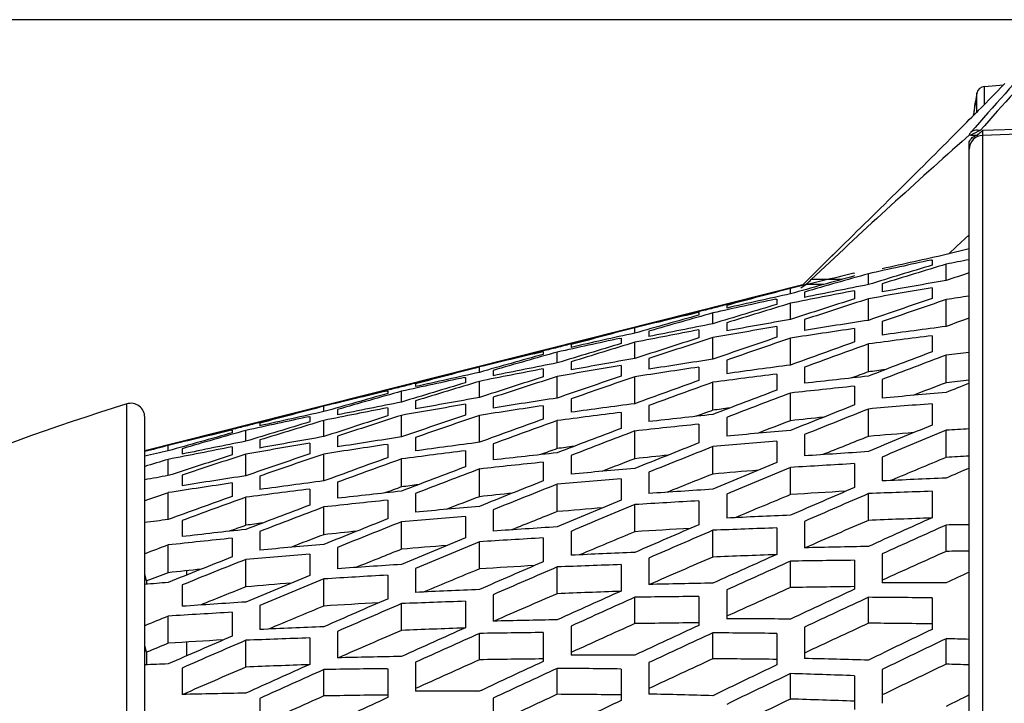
# Model space of a CAD drawing. Header units: millimetres. Extents: x 0 to 420, y 0 to 297.
# Tile 120 of 256: x 61.55 to 68.63, y 242.83 to 247.75. Entities that reach past the tile are written whole.
import ezdxf

# ---------------------------------------------------------------- set-up
doc = ezdxf.new("R2010")
doc.units = ezdxf.units.MM
doc.header["$LTSCALE"] = 23.1
doc.layers.get('0').update_dxf_attribs({"linetype": 'CONTINUOUS'})
for name, color, linetype in [('03___PRT_ALL_CURVES', 7, 'CONTINUOUS'), ('06___PRT_ALL_SURFS', 7, 'CONTINUOUS'), ('DIM_PILOTEES', 7, 'CONTINUOUS')]:
    doc.layers.add(name, color=color, linetype=linetype)
doc.styles.get("Standard").update_dxf_attribs({"font": 'txt', "width": 0.7})
doc.dimstyles.new('DIMSTYLE_1', dxfattribs={"dimtxt": 2.5, "dimasz": 3.5, "dimexe": 2, "dimexo": 0, "dimtad": 1, "dimdec": 0, "dimlfac": 5, "dimdsep": 46, "dimtxsty": 'Standard', "dimblk": '_FILLED', "dimblk1": '_FILLED', "dimblk2": '_FILLED', "dimcen": 0.09, "dimazin": 2, "dimtp": 0.8, "dimtm": 0.8, "dimtfac": 1, "dimtdec": 0, "dimtofl": 0, "dimtmove": 0, "dimatfit": 3, "dimldrblk": '_FILLED', "dimfxl": 0, "dimtolj": 1, "dimarcsym": 0})

# ---------------------------------------------------------------- blocks, each defined once
blk = doc.blocks.new('_FILLED')
at = {"color": 0, "linetype": 'ByBlock'}
blk.add_solid([(0, 0), (-1, 0.1429), (-1, -0.1429)], dxfattribs=at)
blk = doc.blocks.new('*D1')
at = {"layer": 'DIM_PILOTEES', "color": 2, "linetype": 'Continuous'}
for p, q in [((71.586, 247.7489), (30.431, 247.7489)), ((32.431, 247.7489), (32.431, 199.5161)), ((32.431, 151.2834), (32.431, 199.5161)), ((53.6999, 151.2834), (30.431, 151.2834))]:
    blk.add_line(p, q, dxfattribs=at)
at = {"layer": 'DIM_PILOTEES', "color": 2, "linetype": 'Continuous', "xscale": 3.5, "yscale": 3.5, "zscale": 3.5}
for p, rotation in [((32.431, 247.7489), 90), ((32.431, 151.2834), 270)]:
    blk.add_blockref('_FILLED', p, dxfattribs=dict(at, rotation=rotation))
at = {"layer": 'DIM_PILOTEES', "color": 2, "linetype": 'Continuous', "insert": (29.306, 199.5161), "char_height": 2.5, "width": 8.839286, "attachment_point": 2, "rotation": 90, "line_spacing_factor": 0.9}
blk.add_mtext('{\\ftxt;\\W0.0001;\\H0.0001;\\~}{\\ftxt;\\W2.3571428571;\\H2.5; }{\\ftxt;\\W0.0001;\\H0.0001;\\~}', dxfattribs=at)
blk = doc.blocks.new('*D4')
at = {"layer": 'DIM_PILOTEES', "color": 2, "linetype": 'Continuous'}
for p, q in [((71.586, 247.7489), (38.087, 247.7489)), ((40.087, 247.7489), (40.087, 202.0461)), ((40.087, 156.3434), (40.087, 202.0461)), ((55.3461, 156.3434), (38.087, 156.3434))]:
    blk.add_line(p, q, dxfattribs=at)
at = {"layer": 'DIM_PILOTEES', "color": 2, "linetype": 'Continuous', "xscale": 3.5, "yscale": 3.5, "zscale": 3.5}
for p, rotation in [((40.087, 247.7489), 90), ((40.087, 156.3434), 270)]:
    blk.add_blockref('_FILLED', p, dxfattribs=dict(at, rotation=rotation))
at = {"layer": 'DIM_PILOTEES', "color": 2, "linetype": 'Continuous', "insert": (36.962, 202.0461), "char_height": 2.5, "width": 8.571429, "attachment_point": 2, "rotation": 90, "line_spacing_factor": 0.9}
blk.add_mtext('{\\ftxt;\\W0.0001;\\H0.0001;\\~}{\\ftxt;\\W2.2857142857;\\H2.5; }{\\ftxt;\\W0.0001;\\H0.0001;\\~}', dxfattribs=at)

msp = doc.modelspace()

# ---------------------------------------------------------------- linework, layer by layer
at = {"color": 7, "linetype": 'Continuous'}
for p, q in [((68.4897, 247.2675), (68.6281, 247.2796)), ((68.4897, 247.1391), (68.4897, 247.2675)), ((68.6378, 247.2894), (68.5543, 247.2046)), ((68.4362, 247.2202), (68.4244, 247.161)), ((68.4362, 247.085), (68.4362, 247.2202)), ((68.5543, 247.2046), (68.4662, 247.1152)), ((68.4197, 247.1229), (68.4191, 247.1195)), ((68.4211, 247.1318), (68.4197, 247.1229)), ((68.4221, 247.1378), (68.4211, 247.1318)), ((68.4229, 247.1432), (68.4221, 247.1378)), ((68.4236, 247.1478), (68.4229, 247.1432)), ((68.424, 247.1504), (68.4236, 247.1478)), ((68.4243, 247.1527), (68.424, 247.1504)), ((68.4244, 247.154), (68.4243, 247.1527)), ((68.4244, 247.161), (68.4251, 247.1609)), ((68.4246, 247.1553), (68.4244, 247.1536)), ((68.4248, 247.1574), (68.4246, 247.1553)), ((68.4191, 247.1195), (68.4159, 247.0996)), ((68.4453, 247.0941), (68.4324, 247.081)), ((68.4662, 247.1152), (68.4453, 247.0941)), ((71.0885, 247.0392), (68.476, 246.9507)), ((71.586, 247.0209), (68.476, 246.9154)), ((68.2953, 246.9428), (68.2741, 246.9215)), ((68.3291, 246.8722), (68.3795, 246.917)), ((68.3293, 246.8721), (68.3795, 246.917)), ((68.3914, 246.9174), (68.3795, 246.917)), ((68.3911, 246.9173), (68.4389, 246.9183)), ((68.476, 246.9154), (68.476, 235.1288)), ((68.3795, 235.0255), (68.3795, 246.8585)), ((68.2921, 246.1186), (68.3795, 246.1997)), ((67.3682, 246.0256), (67.4318, 246.0875)), ((67.3741, 246.0313), (67.4318, 246.0875)), ((68.3795, 246.0991), (68.2146, 246.0574)), ((68.231, 246.0615), (68.2921, 246.1186)), ((67.1824, 245.8398), (67.3686, 246.0259)), ((68.1066, 246.0181), (68.1146, 246.0199)), ((68.1146, 246.0199), (68.1146, 245.981)), ((68.2146, 245.8717), (68.2146, 245.9883)), ((67.5502, 245.9229), (67.5546, 245.9239)), ((67.6546, 245.8418), (67.6546, 245.9196)), ((67.458, 245.8774), (67.243, 245.8774)), ((67.7546, 245.8476), (67.7546, 245.7893)), ((66.9946, 245.7924), (66.9946, 245.7911)), ((67.0946, 245.7748), (67.0946, 245.8137)), ((67.169, 245.8178), (67.2038, 245.842)), ((67.1946, 245.7882), (67.1946, 245.7493)), ((67.3318, 245.842), (67.2038, 245.842)), ((67.5546, 245.7974), (67.5546, 245.7391)), ((68.1146, 245.8194), (68.1146, 245.7418)), ((66.9865, 245.7361), (66.9946, 245.7379)), ((66.9946, 245.7379), (66.9946, 245.699)), ((67.0946, 245.5906), (67.0946, 245.7072)), ((67.6546, 245.5843), (67.6546, 245.7395)), ((68.2146, 245.5404), (68.2146, 245.734)), ((66.4289, 245.6454), (66.4333, 245.6465)), ((66.4302, 245.6403), (66.4346, 245.6413)), ((66.4346, 245.6413), (66.4346, 245.6219)), ((66.5346, 245.5598), (66.5346, 245.6376)), ((66.6332, 245.697), (66.6284, 245.6957)), ((66.6346, 245.6918), (66.6346, 245.6723)), ((66.6346, 245.5665), (66.6346, 245.5082)), ((67.1946, 245.5897), (67.1946, 245.5121)), ((67.7546, 245.5752), (67.7546, 245.4784)), ((65.8746, 245.5096), (65.8746, 245.5083)), ((65.9746, 245.4921), (65.9746, 245.5311)), ((66.0746, 245.5601), (66.0746, 245.5588)), ((66.0746, 245.5062), (66.0746, 245.4673)), ((66.4346, 245.5163), (66.4346, 245.4581)), ((66.9946, 245.5397), (66.9946, 245.4621)), ((67.5546, 245.5256), (67.5546, 245.4288)), ((65.8665, 245.4542), (65.8746, 245.4559)), ((65.8746, 245.4559), (65.8746, 245.417)), ((65.9746, 245.3096), (65.9746, 245.4261)), ((66.5346, 245.3045), (66.5346, 245.4597)), ((67.0946, 245.2623), (67.0946, 245.4559)), ((68.1146, 245.4736), (68.1146, 245.3577)), ((65.3089, 245.3627), (65.3134, 245.3638)), ((65.3102, 245.3577), (65.3146, 245.3588)), ((65.3146, 245.3588), (65.3146, 245.3393)), ((65.4146, 245.2777), (65.4146, 245.3555)), ((65.5133, 245.4142), (65.5085, 245.4129)), ((65.5146, 245.4092), (65.5146, 245.3898)), ((67.6546, 245.213), (67.6546, 245.4144)), ((65.5146, 245.2855), (65.5146, 245.2272)), ((66.0746, 245.3099), (66.0746, 245.2323)), ((66.6346, 245.2972), (66.6346, 245.2004)), ((68.2146, 245.1351), (68.2146, 245.3347)), ((64.7546, 245.2269), (64.7546, 245.2255)), ((64.8546, 245.2095), (64.8546, 245.2485)), ((64.9546, 245.2774), (64.9546, 245.276)), ((64.9546, 245.2242), (64.9546, 245.1853)), ((65.3146, 245.2353), (65.3146, 245.177)), ((65.8746, 245.26), (65.8746, 245.1824)), ((66.4346, 245.2475), (66.4346, 245.1507)), ((67.1946, 245.2469), (67.1946, 245.131)), ((64.7465, 245.1722), (64.7546, 245.1739)), ((64.7546, 245.1739), (64.7546, 245.135)), ((64.8546, 245.0285), (64.8546, 245.145)), ((65.4146, 245.0248), (65.4146, 245.18)), ((65.9746, 244.9843), (65.9746, 245.1779)), ((66.5346, 244.937), (66.5346, 245.1384)), ((66.9946, 245.1976), (66.9946, 245.0817)), ((67.7546, 245.1587), (67.7546, 245.0239)), ((64.189, 245.0799), (64.1934, 245.081)), ((64.1902, 245.0752), (64.1946, 245.0762)), ((64.1946, 245.0762), (64.1946, 245.0567)), ((64.2946, 244.9957), (64.2946, 245.0735)), ((64.3933, 245.1314), (64.3885, 245.1302)), ((64.3946, 245.1267), (64.3946, 245.1072)), ((67.5546, 245.1099), (67.5546, 244.9751)), ((64.3946, 245.0044), (64.3946, 244.9461)), ((64.9546, 245.0302), (64.9546, 244.9526)), ((65.5146, 245.0192), (65.5146, 244.9224)), ((67.0946, 244.8616), (67.0946, 245.0612)), ((62.3163, 230.57), (62.3163, 244.9825)), ((63.6346, 244.9441), (63.6346, 244.9428)), ((63.7346, 244.9269), (63.7346, 244.9659)), ((63.8346, 244.9946), (63.8346, 244.9933)), ((63.8346, 244.9422), (63.8346, 244.9033)), ((64.1946, 244.9542), (64.1946, 244.896)), ((64.7546, 244.9803), (64.7546, 244.9027)), ((65.3146, 244.9695), (65.3146, 244.8727)), ((66.0746, 244.9709), (66.0746, 244.8551)), ((67.6546, 244.7485), (67.6546, 244.946)), ((68.1146, 244.9841), (68.1146, 244.8306)), ((62.4461, 230.5093), (62.4461, 244.887)), ((63.6265, 244.8901), (63.6346, 244.8919)), ((63.6346, 244.8919), (63.6346, 244.853)), ((63.7346, 244.7474), (63.7346, 244.8639)), ((64.2946, 244.745), (64.2946, 244.9002)), ((64.8546, 244.7062), (64.8546, 244.8998)), ((65.4146, 244.661), (65.4146, 244.8624)), ((65.8746, 244.9217), (65.8746, 244.8058)), ((66.6346, 244.8852), (66.6346, 244.7504)), ((63.069, 244.7971), (63.0735, 244.7982)), ((63.0702, 244.7926), (63.0746, 244.7936)), ((63.0746, 244.7936), (63.0746, 244.7742)), ((63.1746, 244.7137), (63.1746, 244.7915)), ((63.2734, 244.8486), (63.2686, 244.8474)), ((63.2746, 244.8441), (63.2746, 244.8246)), ((65.9746, 244.5881), (65.9746, 244.7876)), ((66.4346, 244.8364), (66.4346, 244.7016)), ((68.2146, 244.5974), (68.2146, 244.7926)), ((62.7146, 244.7119), (62.7146, 244.7105)), ((63.2746, 244.7234), (63.2746, 244.6651)), ((63.8346, 244.7505), (63.8346, 244.6729)), ((64.3946, 244.7411), (64.3946, 244.6443)), ((66.9946, 244.7134), (66.9946, 244.5599)), ((67.1946, 244.7618), (67.1946, 244.6082)), ((62.6146, 244.6443), (62.6146, 244.6832)), ((62.7146, 244.6602), (62.7146, 244.6213)), ((63.0746, 244.6732), (63.0746, 244.6149)), ((63.6346, 244.7005), (63.6346, 244.6229)), ((64.1946, 244.6915), (64.1946, 244.5947)), ((64.7546, 244.6457), (64.7546, 244.5298)), ((64.9546, 244.695), (64.9546, 244.5791)), ((66.5346, 244.4777), (66.5346, 244.6752)), ((62.6146, 244.4663), (62.6146, 244.5828)), ((63.1746, 244.4652), (63.1746, 244.6204)), ((63.7346, 244.4281), (63.7346, 244.6217)), ((64.2946, 244.385), (64.2946, 244.5864)), ((65.5146, 244.6117), (65.5146, 244.4769)), ((67.7546, 244.6004), (67.7546, 244.4283)), ((64.8546, 244.3145), (64.8546, 244.5141)), ((65.3146, 244.5629), (65.3146, 244.4281)), ((67.0946, 244.3298), (67.0946, 244.525)), ((67.5546, 244.5526), (67.5546, 244.3805)), ((62.7146, 244.4708), (62.7146, 244.3932)), ((63.2746, 244.4631), (63.2746, 244.3663)), ((65.8746, 244.4427), (65.8746, 244.2892)), ((66.0746, 244.4911), (66.0746, 244.3375)), ((63.0746, 244.4135), (63.0746, 244.3167)), ((63.6346, 244.3698), (63.6346, 244.2539)), ((63.8346, 244.419), (63.8346, 244.3032)), ((65.4146, 244.207), (65.4146, 244.4045)), ((62.6146, 244.1501), (62.6146, 244.3437)), ((63.1746, 244.109), (63.1746, 244.3104)), ((64.1946, 244.2894), (64.1946, 244.1546)), ((64.3946, 244.3382), (64.3946, 244.2034)), ((66.6346, 244.3328), (66.6346, 244.1608)), ((67.6546, 244.1442), (67.6546, 244.3368)), ((68.1146, 244.3537), (68.1146, 244.1634)), ((63.7346, 244.041), (63.7346, 244.2405)), ((64.9546, 244.2204), (64.9546, 244.0669)), ((65.9746, 244.0623), (65.9746, 244.2575)), ((66.4346, 244.2851), (66.4346, 244.113)), ((64.7546, 244.172), (64.7546, 244.0185)), ((62.4493, 244.1282), (62.4461, 244.1403)), ((62.7146, 244.1431), (62.7146, 244.0272)), ((64.2946, 243.9363), (64.2946, 244.1338)), ((66.9946, 244.0897), (66.9946, 243.8994)), ((67.1946, 244.1369), (67.1946, 243.9465)), ((68.2146, 243.9208), (68.2146, 244.1106)), ((63.0746, 244.0159), (63.0746, 243.8811)), ((63.2746, 244.0647), (63.2746, 243.9299)), ((65.3146, 244.0176), (65.3146, 243.8455)), ((65.5146, 244.0653), (65.5146, 243.8933)), ((66.5346, 243.8802), (66.5346, 244.0728)), ((62.6146, 243.7674), (62.6146, 243.967)), ((63.8346, 243.9497), (63.8346, 243.7962)), ((64.8546, 243.7947), (64.8546, 243.9899)), ((63.1746, 243.6655), (63.1746, 243.863)), ((63.6346, 243.9013), (63.6346, 243.7478)), ((66.0746, 243.8729), (66.0746, 243.6826)), ((67.7546, 243.9031), (67.7546, 243.6947)), ((64.3946, 243.7978), (64.3946, 243.6258)), ((65.4146, 243.6162), (65.4146, 243.8088)), ((65.8746, 243.8258), (65.8746, 243.6354)), ((67.0946, 243.6607), (67.0946, 243.8504)), ((67.5546, 243.8567), (67.5546, 243.6483)), ((62.4599, 243.7086), (62.4461, 243.7597)), ((62.7461, 243.7817), (62.7461, 243.7502)), ((63.7346, 243.5272), (63.7346, 243.7224)), ((64.1946, 243.75), (64.1946, 243.578)), ((62.4599, 243.7086), (62.4599, 243.6839)), ((62.7146, 243.679), (62.7146, 243.5255)), ((64.9546, 243.6089), (64.9546, 243.4186)), ((65.9746, 243.4005), (65.9746, 243.5903)), ((66.4346, 243.5966), (66.4346, 243.3882)), ((66.6346, 243.643), (66.6346, 243.4346)), ((67.6546, 243.4036), (67.6546, 243.5903)), ((68.1146, 243.5858), (68.1146, 243.3596)), ((63.2746, 243.5303), (63.2746, 243.3582)), ((64.2946, 243.3522), (64.2946, 243.5448)), ((64.7546, 243.5618), (64.7546, 243.3714)), ((62.6146, 243.2596), (62.6146, 243.4548)), ((63.0746, 243.4825), (63.0746, 243.3105)), ((65.5146, 243.3829), (65.5146, 243.1745)), ((67.1946, 243.3756), (67.1946, 243.1495)), ((63.6346, 243.2978), (63.6346, 243.1075)), ((63.8346, 243.345), (63.8346, 243.1546)), ((64.8546, 243.1404), (64.8546, 243.3302)), ((65.3146, 243.3365), (65.3146, 243.1281)), ((66.5346, 243.1477), (66.5346, 243.3344)), ((66.9946, 243.3299), (66.9946, 243.1038)), ((62.4599, 243.1953), (62.4461, 243.2447)), ((62.7461, 243.2678), (62.7461, 243.1681)), ((63.1746, 243.0882), (63.1746, 243.2808)), ((68.2146, 243.109), (68.2146, 243.2923)), ((62.4599, 243.1953), (62.4599, 243.1043)), ((64.3946, 243.1228), (64.3946, 242.9145)), ((66.0746, 243.1198), (66.0746, 242.8936)), ((62.7146, 243.081), (62.7146, 242.8906)), ((63.7346, 242.8803), (63.7346, 243.0701)), ((64.1946, 243.0764), (64.1946, 242.868)), ((65.4146, 242.8918), (65.4146, 243.0785)), ((65.8746, 243.0741), (65.8746, 242.8479)), ((67.0946, 242.8577), (67.0946, 243.041)), ((67.5546, 243.0259), (67.5546, 242.7822)), ((67.7546, 243.0707), (67.7546, 242.8271)), ((62.7461, 242.9021), (62.7461, 242.8913)), ((64.8298, 242.9135), (64.8747, 242.9228)), ((63.2746, 242.8628), (63.2746, 242.6544)), ((64.9546, 242.8639), (64.9546, 242.6378))]:
    msp.add_line(p, q, dxfattribs=at)
msp.add_lwpolyline([(68.4159, 247.0996), (68.4125, 247.0767), (68.41, 247.0585)], dxfattribs=at)
for centre, radius, start, end in [((93.0488, 225.3803), 32.7519, 137.53896, 138.83481), ((93.1677, 225.3396), 32.8252, 137.53288, 138.82565), ((68.4949, 247.2077), 0.06, 95, 167.96061), ((68.4441, 247.1573), 0.02, 169.47443, 189.75128), ((68.4448, 247.1573), 0.0201, 169.52339, 180.66416), ((11.3232, 303.5772), 80.3323, 315.170286, 315.309163), ((70.0217, 246.8481), 1.6254, 172.08903, 172.56182), ((70.0538, 246.8436), 1.6578, 171.75718, 172.08972), ((70.0766, 246.8403), 1.6808, 171.29344, 171.75706), ((70.0907, 246.8382), 1.6951, 170.93376, 171.29374), ((70.0987, 246.8369), 1.7032, 170.63252, 170.93389), ((70.0994, 246.8368), 1.7039, 170.45027, 170.63259), ((12.9562, 301.9481), 78.0256, 314.222271, 315.151211), ((69.2798, 246.1623), 1.1789, 138.80731, 139.78629), ((70.1351, 244.9746), 2.5802, 130.01541, 130.29897), ((100.0456, 211.1565), 47.7656, 131.60598, 133.37268), ((67.7885, 227.4057), 18.4089, 107.29296, 117.56041), ((62.3461, 244.887), 0.1, 0, 107.29296)]:
    msp.add_arc(centre, radius, start, end, dxfattribs=at)
for centre, major_axis, ratio, start_param, end_param in [((94.2762, 217.6566), (58.7531, -3.3916), 0.516577, 2.062026, 2.070632), ((90.548, 218.7434), (57.1491, 0), 0.519232, 1.972289, 1.98105), ((92.6936, 220.3526), (58.0305, 5.0015), 0.513294, 8.24478, 8.25353), ((94.9686, 217.1067), (59.0243, -5.0871), 0.513294, 2.081813, 2.084942), ((93.5838, 218.2025), (58.4699, -1.6924), 0.518566, 2.0472, 2.055921), ((92.0012, 219.8118), (57.7588, 3.3342), 0.516577, 8.259088, 8.267884), ((94.2762, 219.8302), (58.7531, 3.3916), 0.516577, 8.285437, 8.294195), ((94.9686, 220.3801), (59.0243, 5.0871), 0.513294, 1.993392, 1.996521), ((93.5838, 219.2843), (58.4699, 1.6924), 0.518566, 8.300285, 8.309089), ((92.6936, 217.1342), (58.0305, -5.0015), 0.513294, 2.050016, 2.058766), ((92.8914, 218.7434), (58.1738, 0), 0.519232, 8.315339, 8.322288), ((91.3089, 219.2751), (57.4753, 1.6636), 0.518566, 8.273798, 8.28264), ((91.3089, 218.2117), (57.4753, -1.6636), 0.518566, 2.02063, 2.029472), ((93.5838, 217.1235), (58.4194, -5.035), 0.513294, 2.076318, 2.085122), ((92.0012, 217.675), (57.7588, -3.3342), 0.516577, 2.035525, 2.044321), ((94.2762, 216.5757), (58.6803, -6.7001), 0.508763, 2.090088, 2.098846), ((92.8914, 217.6678), (58.1479, -3.3566), 0.516577, 2.062119, 2.070815), ((91.3089, 220.3358), (57.4256, 4.9493), 0.513294, 8.244596, 8.253438), ((93.5838, 220.3633), (58.4194, 5.035), 0.513294, 1.987898, 1.996702), ((92.0012, 220.8744), (57.6873, 6.5867), 0.508763, 8.230874, 8.23967), ((94.2762, 220.9111), (58.6803, 6.7001), 0.508763, 1.974037, 1.982796), ((92.6936, 221.4157), (57.9405, 8.2028), 0.503045, 8.217893, 8.226643), ((94.9686, 216.0253), (58.9327, -8.3433), 0.503045, 2.1087, 2.111829), ((92.1991, 218.2081), (57.8645, -1.6749), 0.518566, 2.047293, 2.056105), ((90.6165, 218.7434), (57.179, 0), 0.519232, 2.007567, 2.014416), ((90.6165, 219.8006), (57.1536, 3.2992), 0.516577, 8.258902, 8.26779), ((90.6165, 218.7434), (57.179, 0), 0.519232, 2.005528, 2.007481), ((92.8914, 219.819), (58.1479, 3.3566), 0.516577, 8.285528, 8.294378), ((92.8914, 218.7434), (58.1738, 0), 0.519232, 2.039195, 2.041004), ((92.1991, 219.2787), (57.8645, 1.6749), 0.518566, 8.300377, 8.309274), ((91.3089, 217.151), (57.4256, -4.9493), 0.513294, 2.049832, 2.058673), ((92.0012, 216.6124), (57.6873, -6.5867), 0.508763, 2.063739, 2.072535), ((94.9686, 221.4615), (58.9327, 8.3433), 0.503045, 1.966505, 1.969634), ((91.5067, 218.7434), (57.5683, 0), 0.519232, 8.315432, 8.322453), ((89.9241, 219.2695), (56.8699, 1.6461), 0.518566, 8.27361, 8.282546), ((89.9241, 218.2173), (56.8699, -1.6461), 0.518566, 2.020442, 2.029377), ((92.1991, 217.1402), (57.8145, -4.9828), 0.513294, 2.07641, 2.085307), ((90.6165, 217.6862), (57.1536, -3.2992), 0.516577, 2.035339, 2.044227), ((92.8914, 216.598), (58.0759, -6.6311), 0.508763, 2.090179, 2.099029), ((93.5838, 216.0532), (58.3288, -8.2578), 0.503045, 2.103206, 2.11201), ((92.6936, 216.0711), (57.9405, -8.2028), 0.503045, 2.076903, 2.085653), ((91.5067, 217.679), (57.5427, -3.3217), 0.516577, 2.062213, 2.071002), ((89.9241, 220.319), (56.8207, 4.8972), 0.513294, 8.244408, 8.253344), ((92.1991, 220.3466), (57.8145, 4.9828), 0.513294, 1.98799, 1.996886), ((90.6165, 220.8521), (57.0828, 6.5177), 0.508763, 8.230688, 8.239576), ((92.8914, 220.8888), (58.0759, 6.6311), 0.508763, 1.974128, 1.982979), ((91.3089, 221.3879), (57.3365, 8.1173), 0.503045, 8.217709, 8.226551), ((93.5838, 221.4336), (58.3288, 8.2578), 0.503045, 1.961011, 1.969815), ((94.2762, 215.5064), (58.5755, -9.8554), 0.496213, 2.115358, 2.124116), ((90.8143, 218.2137), (57.2591, -1.6573), 0.518566, 2.047388, 2.056294), ((89.2317, 218.7434), (56.5735, 0), 0.519232, 2.007398, 2.014321), ((89.2317, 219.7894), (56.5484, 3.2643), 0.516577, 8.258712, 8.267695), ((89.2317, 218.7434), (56.5735, 0), 0.519232, 2.005338, 2.007311), ((91.5067, 219.8078), (57.5427, 3.3217), 0.516577, 8.285621, 8.294565), ((91.5067, 218.7434), (57.5683, 0), 0.519232, 2.039361, 2.041191), ((92.0012, 221.9256), (57.5842, 9.6886), 0.496213, 8.205604, 8.2144), ((94.2762, 221.9804), (58.5755, 9.8554), 0.496213, 1.948768, 1.957526), ((94.9686, 214.9585), (58.8183, -11.4177), 0.488348, 2.132117, 2.135246), ((90.8143, 219.2731), (57.2591, 1.6573), 0.518566, 8.300471, 8.309462), ((89.9241, 217.1678), (56.8207, -4.8972), 0.513294, 2.049644, 2.058579), ((90.6165, 216.6347), (57.0828, -6.5177), 0.508763, 2.063553, 2.072442), ((92.6936, 222.4645), (57.828, 11.2254), 0.488348, 1.911291, 1.920041), ((90.1219, 218.7434), (56.9628, 0), 0.519232, 8.315527, 8.322622), ((88.5393, 219.2639), (56.2644, 1.6285), 0.518566, 8.273418, 8.282449), ((88.5393, 218.2229), (56.2644, -1.6285), 0.518566, 2.02025, 2.029281), ((90.8143, 217.157), (57.2096, -4.9307), 0.513294, 2.076504, 2.085496), ((89.2317, 217.6974), (56.5484, -3.2643), 0.516577, 2.035149, 2.044132), ((91.5067, 216.6204), (57.4714, -6.5621), 0.508763, 2.090272, 2.099216), ((92.1991, 216.081), (57.7248, -8.1723), 0.503045, 2.103297, 2.112194), ((91.3089, 216.0989), (57.3365, -8.1173), 0.503045, 2.076719, 2.085561), ((91.8081, 221.9013), (57.144, 9.6145), 0.496213, 8.205469, 8.207791), ((94.083, 215.5307), (58.1353, -9.7813), 0.496213, 2.12193, 2.124249), ((90.1219, 217.6902), (56.9375, -3.2868), 0.516577, 2.06231, 2.071192), ((88.5393, 220.3022), (56.2158, 4.8451), 0.513294, 8.244216, 8.253247), ((90.8143, 220.3298), (57.2096, 4.9307), 0.513294, 1.988083, 1.997075), ((89.2317, 220.8298), (56.4783, 6.4487), 0.508763, 8.230498, 8.239481), ((91.5067, 220.8664), (57.4714, 6.5621), 0.508763, 1.974221, 1.983165), ((89.9241, 221.36), (56.7326, 8.0318), 0.503045, 8.217521, 8.226457), ((92.1991, 221.4058), (57.7248, 8.1723), 0.503045, 1.961102, 1.969999), ((90.6165, 221.8923), (56.9808, 9.5871), 0.496213, 8.205418, 8.214307), ((92.8914, 215.5398), (57.9721, -9.7538), 0.496213, 2.115449, 2.124299), ((92.0012, 215.5612), (57.5842, -9.6886), 0.496213, 2.089009, 2.097805), ((94.7754, 214.9868), (58.3785, -11.3323), 0.488348, 2.132225, 2.135377), ((89.4295, 218.2193), (56.6536, -1.6398), 0.518566, 2.047485, 2.056486), ((87.847, 218.7434), (55.968, 0), 0.519232, 2.007225, 2.014223), ((87.847, 219.7782), (55.9432, 3.2294), 0.516577, 8.258518, 8.267598), ((87.847, 218.7434), (55.968, 0), 0.519232, 2.005144, 2.007137), ((90.1219, 219.7966), (56.9375, 3.2868), 0.516577, 8.285716, 8.294755), ((90.1219, 218.7434), (56.9628, 0), 0.519232, 2.039531, 2.041381), ((92.8914, 221.947), (57.9721, 9.7538), 0.496213, 1.948859, 1.957709), ((93.5838, 214.9973), (58.2155, -11.3007), 0.488348, 2.126623, 2.135427), ((92.5005, 222.4362), (57.3882, 11.1401), 0.488348, 1.911157, 1.915733), ((94.9686, 222.5283), (58.8183, 11.4177), 0.488348, 1.943088, 1.946217), ((89.4295, 219.2675), (56.6536, 1.6398), 0.518566, 8.300566, 8.309655), ((87.847, 217.7086), (55.9432, -3.2294), 0.516577, 2.034955, 2.044035), ((88.5393, 217.1846), (56.2158, -4.8451), 0.513294, 2.049452, 2.058483), ((89.2317, 216.657), (56.4783, -6.4487), 0.508763, 2.063363, 2.072346), ((91.3089, 222.4258), (57.2252, 11.1084), 0.488348, 1.911107, 1.919948), ((92.6936, 215.0223), (57.828, -11.2254), 0.488348, 2.10032, 2.10907), ((88.7372, 218.7434), (56.3573, 0), 0.519232, 8.315624, 8.322795), ((87.1546, 219.2583), (55.659, 1.611), 0.518566, 8.273222, 8.282351), ((87.1546, 218.2285), (55.659, -1.611), 0.518566, 2.020054, 2.029183), ((89.4295, 217.1738), (56.6047, -4.8786), 0.513294, 2.0766, 2.085688), ((90.1219, 216.6427), (56.8669, -6.4931), 0.508763, 2.090367, 2.099406), ((90.8143, 216.1089), (57.1208, -8.0868), 0.503045, 2.103391, 2.112383), ((89.9241, 216.1268), (56.7326, -8.0318), 0.503045, 2.076531, 2.085466), ((90.4233, 221.8679), (56.5406, 9.513), 0.496213, 8.20528, 8.207627), ((92.6983, 215.5641), (57.5319, -9.6798), 0.496213, 2.122091, 2.124435), ((93.5838, 222.4895), (58.2155, 11.3007), 0.488348, 1.937593, 1.946397), ((92.0012, 222.9597), (57.4682, 12.5912), 0.479539, 1.901032, 1.909828), ((94.2762, 214.4545), (58.4575, -12.8079), 0.479539, 2.136745, 2.145503), ((88.7372, 217.7014), (56.3322, -3.2518), 0.516577, 2.062409, 2.071387), ((87.1546, 220.2855), (55.6109, 4.7929), 0.513294, 8.24402, 8.253149), ((89.4295, 220.313), (56.6047, 4.8786), 0.513294, 1.988179, 1.997268), ((87.847, 220.8074), (55.8738, 6.3797), 0.508763, 8.230304, 8.239383), ((90.1219, 220.8441), (56.8669, 6.4931), 0.508763, 1.974316, 1.983356), ((88.5393, 221.3322), (56.1286, 7.9463), 0.503045, 8.217329, 8.22636), ((90.8143, 221.3779), (57.1208, 8.0868), 0.503045, 1.961196, 1.970188), ((89.2317, 221.8589), (56.3774, 9.4855), 0.496213, 8.205228, 8.214211), ((91.5067, 215.5731), (57.3687, -9.6523), 0.496213, 2.115542, 2.124486), ((90.6165, 215.5945), (56.9808, -9.5871), 0.496213, 2.088823, 2.097711), ((91.1157, 222.3975), (56.7855, 11.0231), 0.488348, 1.91097, 1.915594), ((93.3907, 215.0256), (57.7758, -11.2153), 0.488348, 2.130947, 2.135561), ((88.0448, 218.2249), (56.0482, -1.6223), 0.518566, 2.047583, 2.056683), ((86.4622, 218.7434), (55.3625, 0), 0.519232, 2.007048, 2.014124), ((86.4622, 219.767), (55.3379, 3.1944), 0.516577, 8.25832, 8.267498), ((86.4622, 218.7434), (55.3625, 0), 0.519232, 2.004946, 2.00696), ((88.7372, 219.7854), (56.3322, 3.2518), 0.516577, 8.285813, 8.29495), ((88.7372, 218.7434), (56.3573, 0), 0.519232, 2.039705, 2.041576), ((91.5067, 221.9137), (57.3687, 9.6523), 0.496213, 1.948952, 1.957896), ((89.9241, 222.387), (56.6224, 10.9914), 0.488348, 1.910919, 1.919854), ((92.1991, 215.0361), (57.6127, -11.1837), 0.488348, 2.126715, 2.135611), ((91.3089, 215.061), (57.2252, -11.1084), 0.488348, 2.100136, 2.108978), ((94.2762, 223.0323), (58.4575, 12.8079), 0.479539, 1.927381, 1.936139), ((92.6936, 223.4934), (57.7119, 14.0317), 0.469873, 1.892056, 1.900807), ((94.9686, 213.9121), (58.7002, -14.272), 0.469873, 2.151351, 2.15448), ((88.0448, 219.2619), (56.0482, 1.6223), 0.518566, 8.300664, 8.309852), ((86.4622, 217.7198), (55.3379, -3.1944), 0.516577, 2.034757, 2.043935), ((87.1546, 217.2013), (55.6109, -4.7929), 0.513294, 2.049256, 2.058384), ((87.847, 216.6794), (55.8738, -6.3797), 0.508763, 2.063169, 2.072249), ((92.8914, 214.4987), (57.8553, -12.676), 0.479539, 2.136836, 2.145686), ((91.8081, 222.9275), (57.0289, 12.4949), 0.479539, 1.900897, 1.907218), ((94.083, 214.4867), (58.0182, -12.7117), 0.479539, 2.139334, 2.145636), ((85.7698, 219.2527), (55.0536, 1.5935), 0.518566, 8.273022, 8.276398), ((85.7698, 218.2341), (55.0536, -1.5935), 0.518566, 2.019854, 2.02323), ((88.0448, 217.1906), (55.9998, -4.8264), 0.513294, 2.076698, 2.085885), ((88.7372, 216.665), (56.2624, -6.424), 0.508763, 2.090464, 2.099601), ((89.4295, 216.1367), (56.5169, -8.0013), 0.503045, 2.103487, 2.112575), ((90.1219, 215.6064), (56.7653, -9.5508), 0.496213, 2.115636, 2.124676), ((88.5393, 216.1546), (56.1286, -7.9463), 0.503045, 2.076339, 2.08537), ((89.0386, 221.8346), (55.9372, 9.4115), 0.496213, 8.205087, 8.207459), ((91.3135, 215.5974), (56.9285, -9.5783), 0.496213, 2.122255, 2.124624), ((92.1991, 222.4507), (57.6127, 11.1837), 0.488348, 1.937685, 1.946582), ((90.6165, 222.9155), (56.866, 12.4592), 0.479539, 1.900846, 1.909734), ((85.7698, 220.2687), (55.006, 4.7408), 0.513294, 1.960635, 1.964011), ((88.0448, 220.2962), (55.9998, 4.8264), 0.513294, 1.988277, 1.997464), ((86.4622, 220.7851), (55.2694, 6.3107), 0.508763, 8.230106, 8.239284), ((88.7372, 220.8218), (56.2624, 6.424), 0.508763, 1.974413, 1.98355), ((87.1546, 221.3043), (55.5247, 7.8608), 0.503045, 8.217133, 8.226262), ((89.4295, 221.3501), (56.5169, 8.0013), 0.503045, 1.961292, 1.97038), ((87.847, 221.8256), (55.774, 9.384), 0.496213, 8.205034, 8.214114), ((89.2317, 215.6279), (56.3774, -9.4855), 0.496213, 2.088633, 2.097616), ((89.731, 222.3587), (56.1827, 10.9061), 0.488348, 1.910779, 1.915453), ((92.0059, 215.0644), (57.173, -11.0983), 0.488348, 2.131085, 2.135749), ((92.0012, 214.5271), (57.4682, -12.5912), 0.479539, 2.110395, 2.119191), ((92.5005, 223.4572), (57.273, 13.925), 0.469873, 1.891922, 1.899553), ((94.7754, 213.9482), (58.2613, -14.1653), 0.469873, 2.151459, 2.154612), ((90.1219, 221.8804), (56.7653, 9.5508), 0.496213, 1.949046, 1.958086), ((88.5393, 222.3482), (56.0196, 10.8744), 0.488348, 8.193912, 8.202943), ((90.8143, 215.0749), (57.0099, -11.0666), 0.488348, 2.126808, 2.1358), ((89.9241, 215.0998), (56.6224, -10.9914), 0.488348, 2.099948, 2.108883), ((92.8914, 222.9881), (57.8553, 12.676), 0.479539, 1.927472, 1.936322), ((92.6983, 214.5309), (57.416, -12.5797), 0.479539, 2.139453, 2.145821), ((91.3089, 223.4439), (57.1103, 13.8854), 0.469873, 1.891872, 1.900714), ((93.5838, 213.9616), (58.0986, -14.1257), 0.469873, 2.145857, 2.154661), ((94.9686, 223.5747), (58.7002, 14.272), 0.469873, 1.923853, 1.926982), ((85.7698, 217.2181), (55.006, -4.7408), 0.513294, 2.049055, 2.052432), ((86.4622, 216.7017), (55.2694, -6.3107), 0.508763, 2.062971, 2.072149), ((87.1546, 216.1825), (55.5247, -7.8608), 0.503045, 2.076143, 2.085271), ((91.5067, 214.5429), (57.2531, -12.544), 0.479539, 2.136928, 2.145872), ((90.4233, 222.8833), (56.4267, 12.363), 0.479539, 1.900708, 1.907096), ((92.6936, 213.9934), (57.7119, -14.0317), 0.469873, 2.119554, 2.128304), ((88.0448, 216.1646), (55.9129, -7.9158), 0.503045, 2.103585, 2.112772), ((88.7372, 215.6398), (56.1619, -9.4493), 0.496213, 2.115733, 2.124871), ((87.6538, 221.8013), (55.3338, 9.31), 0.496213, 8.20489, 8.207287), ((89.9288, 215.6308), (56.3251, -9.4767), 0.496213, 2.122423, 2.124818), ((90.8143, 222.4119), (57.0099, 11.0666), 0.488348, 1.937779, 1.946771), ((89.2317, 222.8714), (56.2638, 12.3273), 0.479539, 1.900656, 1.909639), ((90.6165, 214.5713), (56.866, -12.4592), 0.479539, 2.11021, 2.119098), ((93.5838, 223.5252), (58.0986, 14.1257), 0.469873, 1.918359, 1.927163), ((85.7698, 221.2764), (54.9207, 7.7753), 0.503045, 1.933748, 1.937124), ((88.0448, 221.3222), (55.9129, 7.9158), 0.503045, 1.96139, 1.970577), ((86.4622, 221.7922), (55.1706, 9.2825), 0.496213, 8.204836, 8.214014), ((89.4295, 215.1137), (56.4071, -10.9496), 0.488348, 2.126904, 2.135993), ((87.847, 215.6612), (55.774, -9.384), 0.496213, 2.088439, 2.097518), ((88.3462, 222.3199), (55.5799, 10.789), 0.488348, 1.910584, 1.915308), ((90.6212, 215.1032), (56.5702, -10.9813), 0.488348, 2.131227, 2.13594), ((91.5067, 222.9439), (57.2531, 12.544), 0.479539, 1.927565, 1.936509), ((91.1157, 223.4077), (56.6714, 13.7787), 0.469873, 1.891736, 1.899446), ((93.3907, 213.9977), (57.6597, -14.019), 0.469873, 2.147113, 2.154795), ((92.0012, 223.9712), (57.3572, 15.2677), 0.459441, 1.884021, 1.892817), ((94.2762, 213.4256), (58.3446, -15.5306), 0.459441, 2.153756, 2.162514), ((88.7372, 221.847), (56.1619, 9.4493), 0.496213, 1.949143, 1.958281), ((87.1546, 222.3094), (55.4168, 10.7574), 0.488348, 8.193716, 8.202845), ((88.5393, 215.1386), (56.0196, -10.8744), 0.488348, 2.099756, 2.108787), ((91.3135, 214.5751), (56.8138, -12.4478), 0.479539, 2.139574, 2.146011), ((89.9241, 223.3943), (56.5087, 13.7392), 0.469873, 1.891684, 1.90062), ((92.1991, 214.0111), (57.497, -13.9795), 0.469873, 2.145949, 2.154846), ((85.7698, 216.2104), (54.9207, -7.7753), 0.503045, 2.075943, 2.079319), ((89.4295, 222.3731), (56.4071, 10.9496), 0.488348, 1.937875, 1.946963), ((90.1219, 214.587), (56.651, -12.4121), 0.479539, 2.137023, 2.146063), ((89.0386, 222.8391), (55.8245, 12.231), 0.479539, 1.900515, 1.906972), ((91.3089, 214.0429), (57.1103, -13.8854), 0.469873, 2.11937, 2.128212), ((94.2762, 224.0612), (58.3446, 15.5306), 0.459441, 1.91037, 1.919128), ((94.083, 213.4656), (57.9061, -15.4138), 0.459441, 2.153925, 2.162647), ((86.4622, 215.6946), (55.1706, -9.2825), 0.496213, 2.088241, 2.097419), ((86.2691, 221.7679), (54.7304, 9.2084), 0.496213, 8.204689, 8.207112), ((88.544, 215.6641), (55.7217, -9.3752), 0.496213, 2.122595, 2.125015), ((87.847, 222.8272), (55.6617, 12.1953), 0.479539, 1.900462, 1.909542), ((89.2317, 214.6154), (56.2638, -12.3273), 0.479539, 2.11002, 2.119003), ((92.1991, 223.4757), (57.497, 13.9795), 0.469873, 1.918451, 1.927348), ((92.0059, 214.0472), (57.0581, -13.8728), 0.469873, 2.147219, 2.154983), ((92.8914, 213.4804), (57.7435, -15.3706), 0.459441, 2.153847, 2.162697), ((91.8081, 223.9312), (56.9187, 15.151), 0.459441, 1.883886, 1.892645), ((92.6936, 224.4967), (57.6083, 16.6046), 0.44833, 1.877294, 1.886044), ((94.9686, 212.8916), (58.5948, -16.889), 0.44833, 2.166114, 2.169243), ((88.0448, 215.1525), (55.8044, -10.8326), 0.488348, 2.127002, 2.136189), ((86.9614, 222.2811), (54.9771, 10.672), 0.488348, 1.910385, 1.915161), ((89.2364, 215.142), (55.9674, -10.8643), 0.488348, 2.131371, 2.136136), ((90.1219, 222.8998), (56.651, 12.4121), 0.479539, 1.92766, 1.936699), ((90.8143, 214.0606), (56.8954, -13.8332), 0.469873, 2.146043, 2.155034), ((89.731, 223.3582), (56.0698, 13.6325), 0.469873, 1.891545, 1.899338), ((90.6165, 223.9164), (56.7562, 15.1077), 0.459441, 1.883835, 1.892723), ((85.7698, 222.2706), (54.8141, 10.6404), 0.488348, 1.91033, 1.913707), ((87.1546, 215.1774), (55.4168, -10.7574), 0.488348, 2.09956, 2.108689), ((87.6538, 222.7949), (55.2223, 12.0991), 0.479539, 1.900318, 1.906845), ((89.9288, 214.6193), (56.2116, -12.3158), 0.479539, 2.139699, 2.146205), ((88.5393, 223.3448), (55.9071, 13.5929), 0.469873, 1.891493, 1.900523), ((92.0012, 213.5156), (57.3572, -15.2677), 0.459441, 2.127407, 2.136202), ((88.0448, 222.3343), (55.8044, 10.8326), 0.488348, 1.937973, 1.94716), ((86.4622, 222.783), (55.0595, 12.0634), 0.479539, 1.900264, 1.909442), ((88.7372, 214.6312), (56.0488, -12.2802), 0.479539, 2.13712, 2.146258), ((89.9241, 214.0925), (56.5087, -13.7392), 0.469873, 2.119182, 2.128118), ((90.4233, 223.8764), (56.3177, 14.991), 0.459441, 1.883697, 1.892549), ((92.8914, 224.0064), (57.7435, 15.3706), 0.459441, 1.910461, 1.919311), ((92.6983, 213.5204), (57.3051, -15.2539), 0.459441, 2.154019, 2.162833), ((92.5005, 224.4529), (57.1702, 16.4783), 0.44833, 1.87716, 1.885977), ((94.7754, 212.9353), (58.1567, -16.7627), 0.44833, 2.166221, 2.169374), ((87.8516, 215.1808), (55.3646, -10.7473), 0.488348, 2.131519, 2.136336), ((87.847, 214.6596), (55.6617, -12.1953), 0.479539, 2.109826, 2.118905), ((88.3462, 223.3087), (55.4683, 13.4862), 0.469873, 1.89135, 1.899227), ((90.8143, 223.4262), (56.8954, 13.8332), 0.469873, 1.918545, 1.927536), ((90.6212, 214.0967), (56.4566, -13.7265), 0.469873, 2.147328, 2.155174), ((89.2317, 223.8616), (56.1551, 14.9478), 0.459441, 1.883645, 1.892628), ((91.5067, 213.5352), (57.1425, -15.2106), 0.459441, 2.15394, 2.162883), ((91.3089, 224.4367), (57.0078, 16.4315), 0.44833, 1.87711, 1.885952), ((93.5838, 212.9516), (57.9943, -16.7159), 0.44833, 2.160619, 2.169423), ((85.5767, 222.2423), (54.3743, 10.555), 0.488348, 1.910182, 1.913305), ((88.7372, 222.8556), (56.0488, 12.2802), 0.479539, 1.927757, 1.936894), ((87.1546, 223.2953), (55.3056, 13.4467), 0.469873, 1.891296, 1.900425), ((89.4295, 214.1101), (56.2939, -13.6869), 0.469873, 2.146139, 2.155227), ((94.9686, 224.5952), (58.5948, 16.889), 0.44833, 1.909091, 1.91222), ((85.7698, 215.2162), (54.8141, -10.6404), 0.488348, 2.09936, 2.102736), ((86.2691, 222.7508), (54.6202, 11.9672), 0.479539, 1.900117, 1.906715), ((88.544, 214.6635), (55.6095, -12.1839), 0.479539, 2.139825, 2.146402), ((90.6165, 213.5704), (56.7562, -15.1077), 0.459441, 2.127221, 2.136109), ((91.1157, 224.393), (56.5697, 16.3053), 0.44833, 1.876973, 1.885883), ((93.3907, 212.9953), (57.5562, -16.5896), 0.44833, 2.160686, 2.169558), ((92.6936, 212.9901), (57.6083, -16.6046), 0.44833, 2.134317, 2.143067), ((89.4295, 223.3767), (56.2939, 13.6869), 0.469873, 1.918641, 1.927729), ((88.5393, 214.142), (55.9071, -13.5929), 0.469873, 2.11899, 2.128021), ((89.0386, 223.8216), (55.7167, 14.831), 0.459441, 1.883504, 1.892451), ((91.5067, 223.9516), (57.1425, 15.2106), 0.459441, 1.910554, 1.919498), ((91.3135, 213.5752), (56.7041, -15.0939), 0.459441, 2.154114, 2.163022), ((89.9241, 224.3767), (56.4073, 16.2584), 0.44833, 1.876922, 1.885857), ((92.1991, 213.0115), (57.3938, -16.5428), 0.44833, 2.160711, 2.169608), ((93.5838, 224.5352), (57.9943, 16.7159), 0.44833, 1.903597, 1.912401), ((92.0012, 224.9545), (57.2648, 17.7099), 0.436622, 1.871494, 1.88029), ((94.2762, 212.4253), (58.2506, -18.0148), 0.436622, 2.166282, 2.17504), ((86.4622, 214.7038), (55.0595, -12.0634), 0.479539, 2.109628, 2.118806), ((86.9614, 223.2592), (54.8667, 13.3399), 0.469873, 1.891151, 1.899114), ((89.2364, 214.1463), (55.855, -13.5802), 0.469873, 2.147438, 2.15537), ((87.847, 223.8068), (55.5541, 14.7878), 0.459441, 1.883451, 1.892531), ((90.1219, 213.59), (56.5415, -15.0506), 0.459441, 2.154034, 2.163074), ((85.7698, 223.2458), (54.704, 13.3004), 0.469873, 1.891096, 1.894472), ((88.0448, 214.1597), (55.6923, -13.5407), 0.469873, 2.146237, 2.155424), ((87.1546, 214.1915), (55.3056, -13.4467), 0.469873, 2.118794, 2.127923), ((90.1219, 223.8968), (56.5415, 15.0506), 0.459441, 1.910649, 1.919688), ((89.9288, 213.6299), (56.103, -14.9339), 0.459441, 2.154212, 2.163216), ((89.2317, 213.6252), (56.1551, -14.9478), 0.459441, 2.127031, 2.136014), ((89.731, 224.333), (55.9692, 16.1322), 0.44833, 1.876782, 1.885787), ((92.0059, 213.0553), (56.9557, -16.4165), 0.44833, 2.16078, 2.169745), ((92.1991, 224.4753), (57.3938, 16.5428), 0.44833, 1.903689, 1.912585), ((91.3089, 213.0501), (57.0078, -16.4315), 0.44833, 2.134133, 2.142975), ((91.8081, 224.9071), (56.827, 17.5745), 0.436622, 1.871359, 1.880222), ((94.083, 212.4728), (57.8128, -17.8794), 0.436622, 2.166348, 2.175173), ((88.0448, 223.3271), (55.6923, 13.5407), 0.469873, 1.918739, 1.927926), ((88.7372, 213.6448), (55.9405, -14.8906), 0.459441, 2.154131, 2.163269), ((87.6538, 223.7669), (55.1157, 14.6711), 0.459441, 1.883307, 1.892351), ((88.5393, 224.3168), (55.8068, 16.0854), 0.44833, 1.87673, 1.885761), ((90.8143, 213.0715), (56.7933, -16.3697), 0.44833, 2.160805, 2.169797), ((90.6165, 224.8895), (56.6648, 17.5243), 0.436622, 1.871308, 1.880197), ((92.8914, 212.4904), (57.6506, -17.8292), 0.436622, 2.166373, 2.175223), ((94.2762, 225.0615), (58.2506, 18.0148), 0.436622, 1.897843, 1.906602), ((85.5767, 223.2097), (54.2651, 13.1937), 0.469873, 1.890947, 1.894071), ((87.8516, 214.1958), (55.2534, -13.434), 0.469873, 2.147551, 2.15557), ((86.4622, 223.7521), (54.9531, 14.6278), 0.459441, 1.883253, 1.892431), ((92.6936, 225.4691), (57.5283, 18.9429), 0.424394, 1.86696, 1.87571), ((94.9686, 211.9025), (58.5134, -19.2673), 0.424394, 2.176447, 2.179576), ((87.847, 213.68), (55.5541, -14.7878), 0.459441, 2.126837, 2.135916), ((89.9241, 213.1101), (56.4073, -16.2584), 0.44833, 2.133945, 2.14288), ((85.7698, 214.241), (54.704, -13.3004), 0.469873, 2.118594, 2.12197), ((86.2691, 223.7121), (54.5146, 14.5111), 0.459441, 1.883106, 1.892248), ((88.7372, 223.842), (55.9405, 14.8906), 0.459441, 1.910745, 1.919883), ((88.544, 213.6847), (55.502, -14.7739), 0.459441, 2.154311, 2.163413), ((88.3462, 224.273), (55.3687, 15.9591), 0.44833, 1.876587, 1.885689), ((90.6212, 213.1153), (56.3552, -16.2434), 0.44833, 2.160875, 2.169937), ((90.8143, 224.4153), (56.7933, 16.3697), 0.44833, 1.903782, 1.912774), ((90.4233, 224.842), (56.227, 17.389), 0.436622, 1.87117, 1.880128), ((92.6983, 212.5379), (57.2128, -17.6938), 0.436622, 2.166441, 2.175359), ((92.8914, 224.9964), (57.6506, 17.8292), 0.436622, 1.897934, 1.906785), ((92.0012, 212.5323), (57.2648, -17.7099), 0.436622, 2.139933, 2.148729), ((92.5005, 225.418), (57.0908, 18.7988), 0.424394, 1.866826, 1.875643), ((94.7754, 211.9537), (58.0759, -19.1232), 0.424394, 2.176555, 2.179708), ((87.1546, 224.2568), (55.2063, 15.9123), 0.44833, 1.876534, 1.885663), ((89.4295, 213.1315), (56.1928, -16.1966), 0.44833, 2.160901, 2.169989), ((89.2317, 224.8244), (56.0647, 17.3388), 0.436622, 1.871119, 1.880102), ((91.5067, 212.5555), (57.0505, -17.6436), 0.436622, 2.166466, 2.17541), ((91.3089, 225.399), (56.9286, 18.7454), 0.424394, 1.866776, 1.875618), ((93.5838, 211.9726), (57.9138, -19.0698), 0.424394, 2.170953, 2.179757), ((86.4622, 213.7347), (54.9531, -14.6278), 0.459441, 2.126639, 2.135817), ((86.9614, 224.2131), (54.7682, 15.786), 0.44833, 1.876388, 1.885589), ((89.2364, 213.1752), (55.7547, -16.0704), 0.44833, 2.160972, 2.170132), ((88.5393, 213.17), (55.8068, -16.0854), 0.44833, 2.133753, 2.142784), ((89.0386, 224.7769), (55.6269, 17.2034), 0.436622, 1.870978, 1.880031), ((91.3135, 212.603), (56.6127, -17.5083), 0.436622, 2.166535, 2.175548), ((90.6165, 212.5973), (56.6648, -17.5243), 0.436622, 2.139747, 2.148635), ((94.9686, 225.5843), (58.5134, 19.2673), 0.424394, 1.898757, 1.901886), ((89.4295, 224.3553), (56.1928, 16.1966), 0.44833, 1.903878, 1.912967), ((91.5067, 224.9313), (57.0505, 17.6436), 0.436622, 1.898027, 1.906971), ((91.1157, 225.3478), (56.4911, 18.6014), 0.424394, 1.866639, 1.875549), ((93.3907, 212.0238), (57.4763, -18.9257), 0.424394, 2.17102, 2.179891)]:
    msp.add_ellipse(centre, major_axis=major_axis, ratio=ratio, start_param=start_param, end_param=end_param, dxfattribs=at)
for points, knots in [([(68.4191, 247.1195), (68.4197, 247.1228), (68.4216, 247.1341), (68.4234, 247.1455), (68.4244, 247.1536)], [0, 0, 0, 0, 0.289524, 1, 1, 1, 1]), ([(68.4244, 247.1536), (68.4246, 247.1546), (68.4248, 247.1564), (68.4251, 247.1589), (68.425, 247.1599), (68.4252, 247.1609), (68.4251, 247.1609)], [0, 0, 0, 0, 0.42848, 0.741927, 0.933431, 1, 1, 1, 1]), ([(68.3803, 246.9218), (68.3801, 246.922), (68.3797, 246.9225), (68.3795, 246.9232), (68.3795, 246.9234)], [0, 0, 0, 0, 0.543077, 1, 1, 1, 1]), ([(68.476, 246.9154), (68.4511, 246.9146), (68.4, 246.8926), (68.3795, 246.8408), (68.3795, 246.8159)], [0, 0, 0, 0, 0.500768, 1, 1, 1, 1]), ([(68.3915, 246.9174), (68.3891, 246.918), (68.3852, 246.919), (68.3814, 246.9207), (68.3803, 246.9218)], [0, 0, 0, 0, 0.623202, 1, 1, 1, 1]), ([(68.4599, 246.9501), (68.4536, 246.9518), (68.4309, 246.956), (68.4052, 246.9498), (68.3927, 246.9387)], [0, 0, 0, 0, 0.280805, 1, 1, 1, 1]), ([(68.476, 246.9507), (68.476, 246.9462), (68.476, 246.9345), (68.4757, 246.9227), (68.476, 246.9154)], [0, 0, 0, 0, 0.380255, 1, 1, 1, 1]), ([(68.3795, 246.8585), (68.3795, 246.8717), (68.3901, 246.8901), (68.4047, 246.9013), (68.4091, 246.9043)], [0, 0, 0, 0, 0.709506, 1, 1, 1, 1]), ([(67.2038, 245.842), (67.2056, 245.8433), (67.219, 245.8548), (67.2319, 245.8669), (67.243, 245.8774)], [0, 0, 0, 0, 0.128769, 1, 1, 1, 1])]:
    msp.add_open_spline(points, degree=3, knots=knots, dxfattribs=at)
for points in [[(68.4599, 246.9501), (68.4362, 246.941), (68.4127, 246.9306), (68.3911, 246.9173)], [(68.4091, 246.9043), (68.4183, 246.9104), (68.4284, 246.9151), (68.4389, 246.9183)], [(68.4389, 246.9183), (68.4478, 246.9266), (68.457, 246.9346), (68.4663, 246.9425)]]:
    msp.add_open_spline(points, degree=3, dxfattribs=at)
at = {"layer": '03___PRT_ALL_CURVES', "color": 40, "linetype": 'Continuous'}
msp.add_line((67.1824, 245.8398), (62.4461, 244.6441), dxfattribs=at)
at = {"layer": '06___PRT_ALL_SURFS', "color": 7, "linetype": 'Continuous'}
for p, q in [((66.9946, 245.7924), (67.1824, 245.8398)), ((65.8746, 245.5096), (66.0746, 245.5601)), ((64.7546, 245.2269), (64.9546, 245.2774)), ((63.6346, 244.9441), (63.8346, 244.9946)), ((62.4461, 244.6441), (62.7146, 244.7119))]:
    msp.add_line(p, q, dxfattribs=at)

# ---------------------------------------------------------------- dimensions: what is measured, and where the dimension line sits
at = {"layer": 'DIM_PILOTEES', "color": 2, "linetype": 'Continuous'}
for base, p1, text, picture, middle in [((32.431, 247.7489), (53.6999, 151.2834), '{\\ftxt;\\W0.0001;\\H0.0001;\\~}{\\ftxt;\\W2.3571428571;\\H2.5; }{\\ftxt;\\W0.0001;\\H0.0001;\\~}', '*D1', (32.431, 199.159)), ((40.087, 247.7489), (55.3461, 156.3434), '{\\ftxt;\\W0.0001;\\H0.0001;\\~}{\\ftxt;\\W2.2857142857;\\H2.5; }{\\ftxt;\\W0.0001;\\H0.0001;\\~}', '*D4', (40.087, 201.689))]:
    dim = msp.add_linear_dim(base=base, p1=p1, p2=(71.586, 247.7489), angle=90, text=text, dimstyle='DIMSTYLE_1', dxfattribs=at)
    dim.commit()
    dim.dimension.update_dxf_attribs({"geometry": picture, "text_midpoint": middle, "dimtype": 160})

doc.saveas('drawing.dxf')
